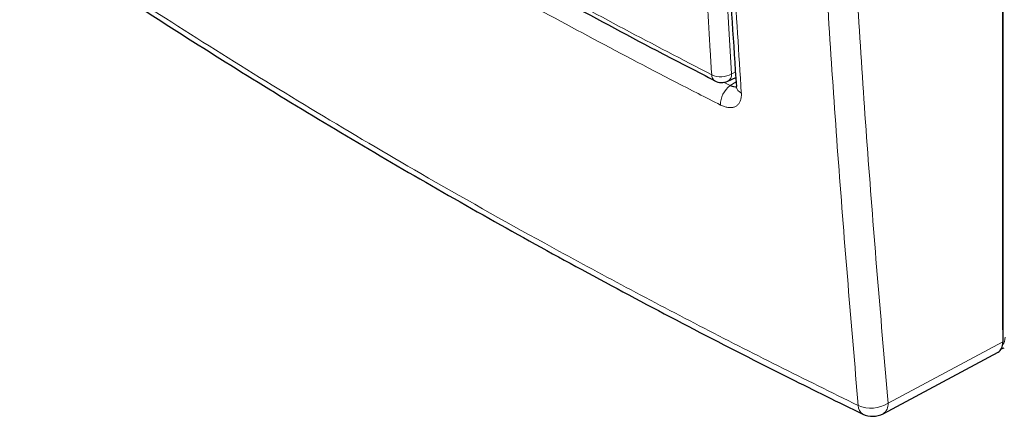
# Paper-space layout 'Blatt2' of a CAD drawing. Header units: millimetres. Extents: x 5 to 418, y 2 to 292.
# Tile 3 of 84: x 81 to 134, y 111 to 133. Entities that reach past the tile are written whole.
import ezdxf

# ---------------------------------------------------------------- set-up
doc = ezdxf.new("R2010")
doc.units = ezdxf.units.MM

psp = doc.layouts.new('Blatt2')

# ---------------------------------------------------------------- linework, layer by layer
at = {"color": 7, "linetype": 'Continuous', "lineweight": 25}
for p, q in [((133.565, 200.673), (133.565, 115.437)), ((133.571, 116.082), (133.571, 200.675)), ((118.805, 129.44), (119.232, 129.637)), ((133.571, 116.082), (133.565, 115.972)), ((127.138, 111.585), (133.305, 114.882)), ((133.467, 115.071), (133.631, 115.112))]:
    psp.add_line(p, q, dxfattribs=at)
at = {"color": 7, "linetype": 'Continuous', "lineweight": 18}
for p, q in [((119.004, 129.823), (119.213, 129.919)), ((118.577, 129.386), (118.928, 129.201)), ((118.928, 129.201), (119.247, 129.399)), ((133.565, 116.079), (133.571, 116.082)), ((127.403, 112.144), (133.565, 115.437))]:
    psp.add_line(p, q, dxfattribs=at)
for centre, radius, start, end in [((118.293, 129.755), 0.355, 176.4011, 238.8326), ((118.427, 130.857), 1.184, 245.6558, 299.1837), ((118.604, 129.788), 0.402, 299.9621, 4.9775), ((119.699, 128.169), 1.289, 126.7522, 180.5177), ((119.674, 129.197), 0.421, 186.5137, 249.8787), ((126.327, 112.008), 0.524, 178.4267, 237.452), ((126.486, 113.618), 1.736, 246.8215, 301.8854), ((126.805, 112.085), 0.601, 303.5927, 5.5779)]:
    psp.add_arc(centre, radius, start, end, dxfattribs=at)
at = {"color": 7, "linetype": 'Continuous', "lineweight": 25}
for centre, radius, start, end in [((118.469, 130.166), 0.8, 242.6929, 294.8105), ((126.572, 112.644), 1.2, 244.0121, 298.1229)]:
    psp.add_arc(centre, radius, start, end, dxfattribs=at)
psp.add_ellipse((132.716, 115.928), major_axis=(-0.6, 1.04), ratio=0.577176, start_param=3.122678, end_param=3.926839, dxfattribs=at)
at = {"color": 7, "linetype": 'Continuous', "lineweight": 18}
psp.add_ellipse((132.972, 116.098), major_axis=(-0.5, 0.866), ratio=0.577382, start_param=3.32749, end_param=3.926913, dxfattribs=at)
for points, knots in [([(117.939, 129.778), (117.912, 130.198), (117.779, 132.302), (117.251, 141.155), (116.635, 153.871), (116.312, 165.008), (116.188, 169.284)], [0, 0, 0, 0, 0.032288, 0.161438, 0.678067, 1, 1, 1, 1]), ([(117.255, 169.303), (117.455, 162.672), (117.854, 149.406), (118.621, 136.352), (119.004, 129.823)], [0, 0, 0, 0, 0.4999, 1, 1, 1, 1]), ([(117.757, 168.423), (117.766, 167.993), (117.814, 165.845), (117.959, 160.273), (118.259, 151.748), (118.77, 140.666), (119.257, 133.06), (119.529, 128.801)], [0, 0, 0, 0, 0.032069, 0.160348, 0.416932, 0.673516, 1, 1, 1, 1]), ([(125.803, 112.022), (125.434, 116.364), (124.696, 125.048), (123.759, 139.778), (123.141, 153.411), (122.879, 162.688), (122.805, 165.918), (122.805, 165.918)], [0, 0, 0, 0, 0.246015, 0.492029, 0.823667, 1, 1, 1, 1, 1]), ([(124.409, 166.025), (124.536, 161.382), (124.789, 152.094), (125.453, 138.49), (126.297, 125.153), (127.034, 116.481), (127.403, 112.144)], [0, 0, 0, 0, 0.2541775, 0.5084391, 0.7541816, 1, 1, 1, 1]), ([(85.226, 148.662), (85.581, 148.434), (87.355, 147.291), (90.588, 145.252), (94.974, 142.569), (99.438, 139.922), (103.977, 137.312), (108.575, 134.751), (113.222, 132.235), (116.366, 130.597), (117.939, 129.778)], [0, 0, 0, 0, 0.034565, 0.172831, 0.311096, 0.449399, 0.587812, 0.726262, 0.863113, 1, 1, 1, 1]), ([(118.41, 128.157), (118.011, 128.361), (116.013, 129.378), (112.455, 131.235), (107.782, 133.758), (103.184, 136.329), (98.66, 138.948), (94.158, 141.649), (89.675, 144.428), (86.724, 146.343), (85.248, 147.301)], [0, 0, 0, 0, 0.034094, 0.170476, 0.306858, 0.443279, 0.579821, 0.716403, 0.858179, 1, 1, 1, 1]), ([(80.802, 138), (82.522, 136.838), (85.964, 134.513), (91.291, 131.103), (96.739, 127.75), (102.62, 124.283), (108.082, 121.206), (113.084, 118.498), (117.263, 116.302), (121.496, 114.139), (124.367, 112.728), (125.803, 112.022)], [0, 0, 0, 0, 0.124856, 0.249769, 0.374855, 0.499999, 0.645529, 0.734095, 0.822682, 0.911331, 1, 1, 1, 1]), ([(118.928, 129.201), (118.945, 129.194), (118.98, 129.179), (119.031, 129.161), (119.081, 129.148), (119.13, 129.139), (119.177, 129.136), (119.218, 129.136), (119.243, 129.14), (119.255, 129.142)], [0, 0, 0, 0, 0.144673, 0.290352, 0.439218, 0.589191, 0.733613, 0.879052, 1, 1, 1, 1]), ([(119.529, 128.801), (119.531, 128.778), (119.534, 128.709), (119.53, 128.621), (119.518, 128.528), (119.494, 128.42), (119.451, 128.315), (119.392, 128.227), (119.324, 128.15), (119.241, 128.09), (119.145, 128.049), (119.068, 128.028), (118.985, 128.017), (118.897, 128.015), (118.805, 128.024), (118.71, 128.042), (118.613, 128.07), (118.513, 128.108), (118.445, 128.141), (118.41, 128.157)], [0, 0, 0, 0, 0.035409, 0.106758, 0.14273, 0.195309, 0.302248, 0.356738, 0.409339, 0.516331, 0.570849, 0.623536, 0.676589, 0.730797, 0.785404, 0.838105, 0.89117, 0.945387, 1, 1, 1, 1])]:
    psp.add_open_spline(points, degree=3, knots=knots, dxfattribs=at)
at = {"color": 7, "linetype": 'Continuous', "lineweight": 25}
for points, knots in [([(117.491, 168.785), (117.539, 166.631), (117.652, 161.52), (117.934, 153.514), (118.321, 144.759), (118.76, 136.633), (119.108, 131.453), (119.264, 129.149)], [0, 0, 0, 0, 0.160733, 0.381378, 0.602188, 0.823067, 1, 1, 1, 1]), ([(85.393, 148.343), (85.467, 148.294), (87.089, 147.229), (90.345, 145.188), (95.162, 142.227), (100.074, 139.322), (105.063, 136.466), (110.142, 133.662), (114.489, 131.326), (117.179, 129.944), (118.115, 129.462)], [0, 0, 0, 0, 0.007316, 0.159791, 0.31208, 0.464128, 0.615833, 0.767297, 0.919011, 1, 1, 1, 1]), ([(81.038, 137.547), (81.784, 137.035), (83.999, 135.514), (87.79, 133.033), (92.407, 130.099), (97.135, 127.207), (101.966, 124.355), (106.89, 121.551), (111.893, 118.801), (116.971, 116.112), (121.681, 113.697), (124.736, 112.202), (126.043, 111.563)], [0, 0, 0, 0, 0.054674, 0.16221, 0.270008, 0.378124, 0.486611, 0.595291, 0.703686, 0.811713, 0.919433, 1, 1, 1, 1]), ([(119.254, 129.148), (119.255, 129.14), (119.265, 129.08), (119.248, 129.054), (119.255, 129.066), (119.255, 129.068)], [0, 0, 0, 0, 0.115384, 0.912536, 1, 1, 1, 1])]:
    psp.add_open_spline(points, degree=3, knots=knots, dxfattribs=at)

doc.saveas('drawing.dxf')
